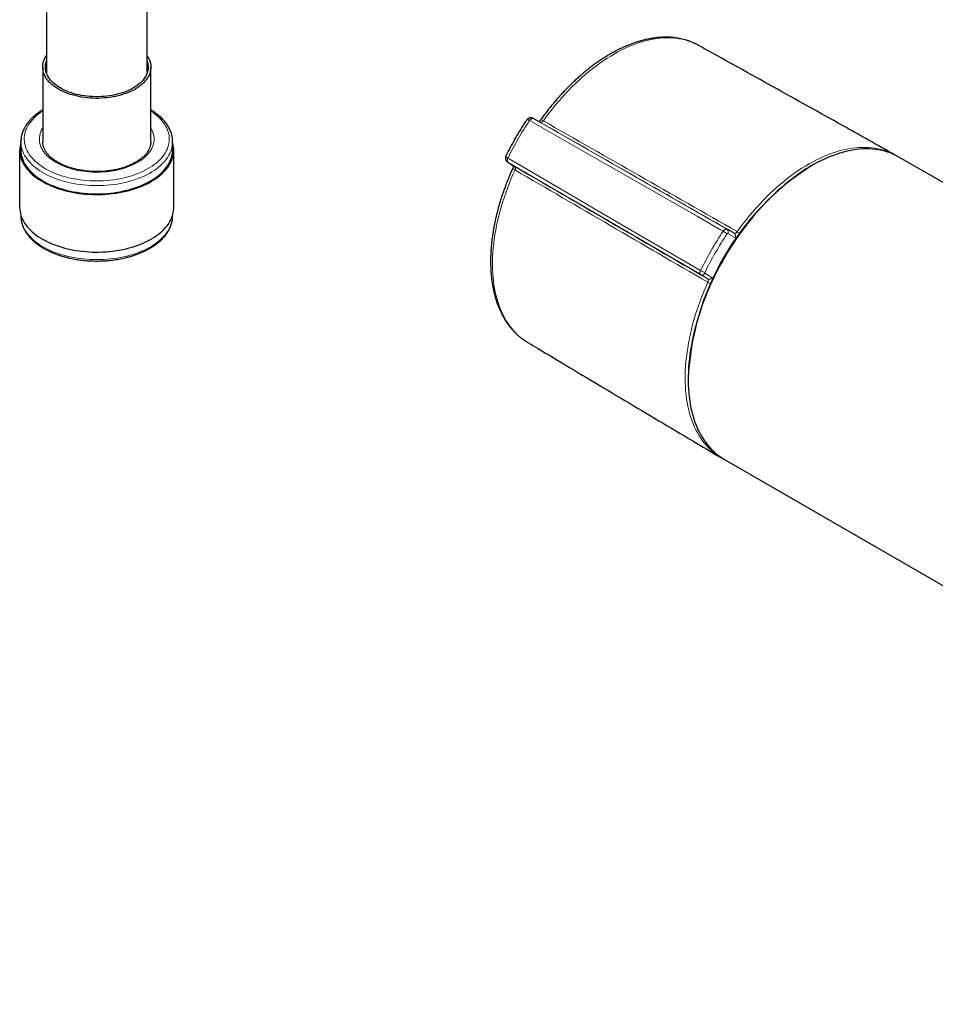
# Model space of a CAD drawing. Header units: millimetres. Extents: x 8 to 2418, y 12 to 2371.
# Tile 18 of 38: x 2093 to 2230, y 83 to 229. Entities that reach past the tile are written whole.
import ezdxf

# ---------------------------------------------------------------- set-up
doc = ezdxf.new("R2010")
doc.units = ezdxf.units.MM

msp = doc.modelspace()

# ---------------------------------------------------------------- linework, layer by layer
at = {"color": 7, "linetype": 'Continuous', "lineweight": 30}
for p, q in [((2097.23, 244.31), (2097.23, 221.51)), ((2112.23, 221.51), (2112.23, 243.76)), ((2194.35, 225.62), (2194.33, 225.62)), ((2096.68, 222.38), (2096.68, 211.25)), ((2112.78, 211.25), (2112.78, 222.38)), ((2169.72, 214.73), (2169.75, 214.71)), ((2093.43, 211.25), (2093.43, 211.29)), ((2093.43, 211.25), (2093.43, 210.03)), ((2112.78, 211.25), (2112.78, 211.26)), ((2116.03, 210.03), (2116.03, 211.25)), ((2116.03, 211.25), (2116.03, 211.23)), ((2093.25, 210.03), (2093.25, 201.46)), ((2116.2, 201.46), (2116.2, 210.03)), ((2223.21, 209.49), (2223.44, 209.37)), ((2269.93, 182.58), (2224.18, 208.99)), ((2165.96, 208.2), (2167, 207.55)), ((2165.98, 208.18), (2165.96, 208.2)), ((2167.01, 207.54), (2167, 207.55)), ((2211.18, 207.7), (2211.11, 207.66)), ((2093.43, 200.3), (2093.43, 200.23)), ((2093.43, 200.23), (2093.43, 200.22)), ((2116.03, 200.23), (2116.03, 200.3)), ((2168.81, 181.44), (2168.82, 181.44)), ((2192.8, 175.94), (2192.8, 175.86)), ((2198.18, 163.96), (2338.75, 82.81))]:
    msp.add_line(p, q, dxfattribs=at)
at = {"color": 252, "linetype": 'Continuous', "lineweight": 0}
for p, q in [((2169.19, 214.42), (2169.18, 214.43)), ((2169.75, 214.71), (2198.57, 198.23)), ((2170.82, 214.14), (2169.75, 214.71)), ((2170.8, 214.15), (2170.82, 214.14)), ((2096.59, 213.18), (2096.68, 213.33)), ((2165.94, 208.82), (2165.95, 208.81)), ((2194.67, 191.47), (2165.98, 208.18)), ((2165.98, 208.18), (2167.01, 207.54)), ((2198.57, 198.23), (2199.64, 197.66)), ((2199.75, 197.02), (2198.68, 197.59)), ((2195.7, 190.83), (2194.67, 191.47)), ((2195.28, 191.69), (2196.31, 191.05))]:
    msp.add_line(p, q, dxfattribs=at)
at = {"color": 252, "linetype": 'Continuous', "lineweight": 0, "flags": 128}
for points in [[(2194.33, 225.62), (2193.99, 225.8), (2193.59, 225.99), (2193.18, 226.15), (2192.76, 226.3), (2192.34, 226.43), (2191.9, 226.53), (2191.45, 226.61), (2190.99, 226.68), (2190.53, 226.72), (2190.06, 226.75), (2189.58, 226.75), (2189.09, 226.73), (2188.6, 226.69), (2188.1, 226.63), (2187.6, 226.55), (2187.09, 226.45), (2186.57, 226.33), (2186.05, 226.19), (2185.53, 226.03), (2185, 225.85), (2184.48, 225.65), (2183.94, 225.43), (2183.41, 225.19), (2182.88, 224.93), (2182.34, 224.65), (2181.8, 224.35), (2181.27, 224.03), (2180.73, 223.7), (2180.19, 223.35), (2179.66, 222.98), (2179.13, 222.59), (2178.6, 222.19), (2178.07, 221.77), (2177.55, 221.33), (2177.03, 220.88), (2176.51, 220.41), (2176, 219.93), (2175.49, 219.43), (2174.99, 218.92), (2174.49, 218.4), (2174.01, 217.86), (2173.52, 217.31), (2173.05, 216.75), (2172.58, 216.17), (2172.12, 215.59), (2171.67, 214.99), (2171.23, 214.38)], [(2094.45, 213.58), (2094.31, 213.3), (2094.19, 213.02), (2094.09, 212.74), (2094.02, 212.46), (2093.97, 212.18), (2093.94, 211.89), (2093.93, 211.6), (2093.95, 211.32), (2093.98, 211.03), (2094.05, 210.75), (2094.13, 210.47), (2094.23, 210.19), (2094.36, 209.91), (2094.51, 209.64), (2094.68, 209.37), (2094.88, 209.11), (2095.09, 208.85), (2095.32, 208.6), (2095.58, 208.35), (2095.85, 208.11), (2096.14, 207.88), (2096.45, 207.66), (2096.78, 207.44), (2097.12, 207.24), (2097.48, 207.04), (2097.85, 206.85), (2098.24, 206.68), (2098.64, 206.51), (2099.06, 206.36), (2099.49, 206.21), (2099.93, 206.08), (2100.37, 205.96), (2100.83, 205.85), (2101.3, 205.75), (2101.77, 205.67), (2102.25, 205.59), (2102.73, 205.53), (2103.22, 205.49), (2103.72, 205.45), (2104.21, 205.43), (2104.7, 205.43), (2105.2, 205.43), (2105.69, 205.45), (2106.19, 205.48), (2106.68, 205.53), (2107.16, 205.59), (2107.64, 205.66), (2108.11, 205.74), (2108.58, 205.84), (2109.04, 205.95), (2109.49, 206.07), (2109.93, 206.2), (2110.36, 206.34), (2110.77, 206.5), (2111.18, 206.66), (2111.57, 206.84), (2111.94, 207.02), (2112.3, 207.22), (2112.65, 207.42), (2112.98, 207.64), (2113.29, 207.86), (2113.58, 208.09), (2113.86, 208.33), (2114.11, 208.57), (2114.35, 208.83), (2114.56, 209.08), (2114.76, 209.35), (2114.93, 209.61), (2115.08, 209.89), (2115.21, 210.16), (2115.32, 210.44), (2115.41, 210.72), (2115.47, 211.01), (2115.51, 211.29), (2115.53, 211.58), (2115.52, 211.86), (2115.5, 212.15), (2115.45, 212.43), (2115.37, 212.72), (2115.28, 213), (2115.16, 213.27), (2115.02, 213.55), (2114.86, 213.82), (2114.68, 214.08), (2114.48, 214.35), (2114.25, 214.6), (2114.01, 214.85), (2113.75, 215.09), (2113.47, 215.33), (2113.17, 215.55), (2112.85, 215.77), (2112.78, 215.82)], [(2169.18, 214.43), (2169.24, 214.51), (2169.31, 214.59), (2169.38, 214.65), (2169.45, 214.7), (2169.53, 214.73), (2169.6, 214.75), (2169.66, 214.75), (2169.72, 214.73)], [(2169.75, 214.71), (2169.69, 214.73), (2169.62, 214.73), (2169.55, 214.72), (2169.48, 214.69), (2169.4, 214.64), (2169.32, 214.58), (2169.25, 214.5), (2169.19, 214.42)], [(2198.01, 197.94), (2197.52, 198.22), (2194.14, 200.16), (2180.61, 207.89), (2169.19, 214.42)], [(2112.78, 213.33), (2112.88, 213.15), (2113, 212.91), (2113.1, 212.66), (2113.18, 212.41), (2113.24, 212.16), (2113.27, 211.9), (2113.28, 211.65), (2113.27, 211.39), (2113.23, 211.14), (2113.17, 210.89), (2113.09, 210.64), (2112.99, 210.39), (2112.87, 210.15), (2112.72, 209.91), (2112.55, 209.67), (2112.37, 209.44), (2112.16, 209.22), (2111.93, 209), (2111.68, 208.79), (2111.42, 208.59), (2111.14, 208.39), (2110.84, 208.21), (2110.52, 208.03), (2110.19, 207.86), (2109.84, 207.71), (2109.48, 207.56), (2109.11, 207.42), (2108.73, 207.3), (2108.33, 207.19), (2107.93, 207.08), (2107.52, 207), (2107.1, 206.92), (2106.67, 206.85), (2106.24, 206.8), (2105.8, 206.77), (2105.36, 206.74), (2104.93, 206.73), (2104.48, 206.73), (2104.05, 206.74), (2103.61, 206.77), (2103.17, 206.81), (2102.74, 206.86), (2102.32, 206.93), (2101.9, 207), (2101.49, 207.1), (2101.08, 207.2), (2100.69, 207.31), (2100.31, 207.44), (2099.94, 207.57), (2099.58, 207.72), (2099.23, 207.88), (2098.9, 208.05), (2098.59, 208.23), (2098.29, 208.41), (2098.01, 208.61), (2097.75, 208.81), (2097.5, 209.02), (2097.28, 209.24), (2097.07, 209.47), (2096.89, 209.7), (2096.72, 209.93), (2096.58, 210.17), (2096.46, 210.42), (2096.36, 210.67), (2096.28, 210.92), (2096.22, 211.17), (2096.19, 211.42), (2096.18, 211.68), (2096.19, 211.93), (2096.23, 212.18), (2096.28, 212.44), (2096.37, 212.69), (2096.47, 212.93), (2096.59, 213.18), (2096.59, 213.18)], [(2116.03, 211.23), (2116.02, 210.98), (2115.99, 210.68), (2115.93, 210.39), (2115.85, 210.1), (2115.75, 209.82), (2115.63, 209.53), (2115.48, 209.25), (2115.32, 208.98), (2115.13, 208.7), (2114.92, 208.44), (2114.69, 208.18), (2114.44, 207.92), (2114.17, 207.67), (2113.89, 207.43), (2113.58, 207.2), (2113.26, 206.97), (2112.91, 206.76), (2112.56, 206.55), (2112.18, 206.35), (2111.8, 206.16), (2111.39, 205.99), (2110.98, 205.82), (2110.55, 205.66), (2110.11, 205.52), (2109.66, 205.38), (2109.19, 205.26), (2108.72, 205.15), (2108.25, 205.05), (2107.76, 204.97), (2107.27, 204.9), (2106.77, 204.84), (2106.27, 204.79), (2105.77, 204.76), (2105.26, 204.74), (2104.76, 204.73), (2104.25, 204.74), (2103.74, 204.76), (2103.24, 204.79), (2102.74, 204.83), (2102.24, 204.89), (2101.75, 204.96), (2101.26, 205.05), (2100.78, 205.14), (2100.31, 205.25), (2099.85, 205.37), (2099.4, 205.5), (2098.96, 205.65), (2098.53, 205.8), (2098.11, 205.97), (2097.7, 206.14), (2097.31, 206.33), (2096.94, 206.53), (2096.58, 206.73), (2096.24, 206.95), (2095.91, 207.17), (2095.6, 207.41), (2095.31, 207.65), (2095.04, 207.9), (2094.79, 208.15), (2094.56, 208.41), (2094.35, 208.68), (2094.16, 208.95), (2093.99, 209.22), (2093.84, 209.5), (2093.72, 209.79), (2093.62, 210.07), (2093.54, 210.36), (2093.48, 210.65), (2093.44, 210.95), (2093.43, 211.24), (2093.43, 211.25)], [(2200.09, 197.88), (2200.54, 198.49), (2200.99, 199.1), (2201.46, 199.69), (2201.93, 200.27), (2202.41, 200.84), (2202.9, 201.4), (2203.4, 201.94), (2203.9, 202.47), (2204.41, 202.99), (2204.92, 203.5), (2205.44, 203.98), (2205.96, 204.46), (2206.49, 204.92), (2207.02, 205.36), (2207.56, 205.78), (2208.09, 206.19), (2208.63, 206.58), (2209.17, 206.96), (2209.72, 207.32), (2210.26, 207.65), (2210.8, 207.97), (2211.35, 208.28), (2211.89, 208.56), (2212.43, 208.82), (2212.97, 209.07), (2213.51, 209.29), (2214.05, 209.5), (2214.58, 209.68), (2215.11, 209.85), (2215.64, 209.99), (2216.16, 210.12), (2216.67, 210.22), (2217.19, 210.31), (2217.69, 210.37), (2218.19, 210.41), (2218.69, 210.43), (2219.17, 210.43), (2219.65, 210.41), (2220.12, 210.37), (2220.59, 210.31), (2221.04, 210.23), (2221.49, 210.12), (2221.92, 210), (2222.35, 209.86), (2222.76, 209.69), (2223.17, 209.51), (2223.21, 209.49)], [(2165.94, 208.82), (2165.9, 208.72), (2165.87, 208.63), (2165.85, 208.53), (2165.84, 208.45), (2165.85, 208.37), (2165.87, 208.3), (2165.91, 208.24), (2165.96, 208.2)], [(2165.95, 208.81), (2165.91, 208.72), (2165.88, 208.62), (2165.87, 208.52), (2165.86, 208.43), (2165.87, 208.35), (2165.9, 208.28), (2165.93, 208.22), (2165.98, 208.18)], [(2165.95, 208.81), (2166.12, 208.72), (2169.48, 206.76), (2182.94, 198.91), (2194.64, 192.1)], [(2167.01, 207.07), (2166.7, 206.38), (2166.41, 205.69), (2166.13, 205), (2165.87, 204.31), (2165.62, 203.62), (2165.38, 202.92), (2165.16, 202.23), (2164.95, 201.54), (2164.76, 200.85), (2164.58, 200.16), (2164.42, 199.48), (2164.27, 198.8), (2164.14, 198.12), (2164.03, 197.45), (2163.93, 196.78), (2163.84, 196.12), (2163.77, 195.47), (2163.72, 194.82), (2163.68, 194.18), (2163.66, 193.55), (2163.66, 192.92), (2163.67, 192.31), (2163.7, 191.71), (2163.74, 191.12), (2163.8, 190.53), (2163.87, 189.96), (2163.96, 189.4), (2164.07, 188.86), (2164.19, 188.32), (2164.33, 187.8), (2164.48, 187.3), (2164.65, 186.81), (2164.83, 186.33), (2165.03, 185.87), (2165.24, 185.42), (2165.47, 184.99), (2165.71, 184.58), (2165.97, 184.18), (2166.24, 183.8), (2166.52, 183.44), (2166.82, 183.09), (2167.13, 182.76), (2167.45, 182.46), (2167.79, 182.17), (2168.13, 181.89), (2168.49, 181.64), (2168.81, 181.44)], [(2093.43, 200.22), (2093.43, 200.22), (2093.44, 199.92), (2093.48, 199.63), (2093.54, 199.34), (2093.62, 199.05), (2093.72, 198.76), (2093.84, 198.48), (2093.99, 198.2), (2094.16, 197.92), (2094.35, 197.65), (2094.56, 197.39), (2094.79, 197.13), (2095.04, 196.87), (2095.31, 196.62), (2095.6, 196.38), (2095.91, 196.15), (2096.24, 195.93), (2096.58, 195.71), (2096.94, 195.51), (2097.31, 195.31), (2097.7, 195.12), (2098.11, 194.94), (2098.53, 194.78), (2098.96, 194.62), (2099.4, 194.48), (2099.85, 194.35), (2100.31, 194.23), (2100.78, 194.12), (2101.26, 194.02), (2101.75, 193.94), (2102.24, 193.87), (2102.74, 193.81), (2103.24, 193.76), (2103.74, 193.73), (2104.25, 193.71), (2104.76, 193.71), (2105.26, 193.71), (2105.77, 193.73), (2106.27, 193.77), (2106.77, 193.81), (2107.27, 193.87), (2107.76, 193.95), (2108.25, 194.03), (2108.72, 194.13), (2109.19, 194.24), (2109.66, 194.36), (2110.11, 194.49), (2110.55, 194.64), (2110.98, 194.79), (2111.39, 194.96), (2111.8, 195.14), (2112.18, 195.33), (2112.56, 195.53), (2112.91, 195.73), (2113.26, 195.95), (2113.58, 196.18), (2113.89, 196.41), (2114.17, 196.65), (2114.44, 196.9), (2114.69, 197.15), (2114.92, 197.41), (2115.13, 197.68), (2115.32, 197.95), (2115.48, 198.23)], [(2197.25, 164.49), (2197.2, 164.52), (2196.84, 164.78), (2196.48, 165.06), (2196.15, 165.36), (2195.82, 165.67), (2195.51, 166.01), (2195.21, 166.36), (2194.93, 166.73), (2194.66, 167.12), (2194.4, 167.52), (2194.16, 167.94), (2193.93, 168.38), (2193.71, 168.84), (2193.52, 169.31), (2193.33, 169.79), (2193.16, 170.29), (2193.01, 170.81), (2192.87, 171.33), (2192.75, 171.87), (2192.64, 172.43), (2192.55, 173), (2192.48, 173.58), (2192.42, 174.17), (2192.38, 174.77), (2192.35, 175.38), (2192.34, 176), (2192.35, 176.63), (2192.37, 177.27), (2192.41, 177.92), (2192.46, 178.58), (2192.53, 179.24), (2192.62, 179.91), (2192.72, 180.58), (2192.84, 181.27), (2192.97, 181.95), (2193.12, 182.64), (2193.28, 183.33), (2193.46, 184.03), (2193.65, 184.73), (2193.86, 185.43), (2194.09, 186.13), (2194.33, 186.83), (2194.58, 187.53), (2194.85, 188.24), (2195.13, 188.94), (2195.42, 189.63), (2195.73, 190.33)]]:
    msp.add_lwpolyline(points, dxfattribs=at)
at = {"color": 7, "linetype": 'Continuous', "lineweight": 30, "flags": 128}
for points in [[(2112.23, 224.07), (2112.35, 223.87), (2112.48, 223.63), (2112.58, 223.39), (2112.67, 223.15), (2112.73, 222.91), (2112.76, 222.66), (2112.78, 222.41), (2112.77, 222.17), (2112.74, 221.92), (2112.69, 221.67), (2112.61, 221.43), (2112.51, 221.19), (2112.39, 220.95), (2112.25, 220.72), (2112.09, 220.49), (2111.9, 220.27), (2111.7, 220.05), (2111.47, 219.84), (2111.23, 219.63), (2110.97, 219.44), (2110.69, 219.25), (2110.39, 219.07), (2110.08, 218.9), (2109.75, 218.74), (2109.41, 218.6), (2109.05, 218.46), (2108.68, 218.33), (2108.3, 218.21), (2107.92, 218.11), (2107.52, 218.02), (2107.11, 217.94), (2106.7, 217.87), (2106.28, 217.82), (2105.86, 217.78), (2105.43, 217.75), (2105, 217.73), (2104.58, 217.73), (2104.15, 217.74), (2103.72, 217.77), (2103.3, 217.8), (2102.88, 217.85), (2102.46, 217.92), (2102.06, 217.99), (2101.66, 218.08), (2101.26, 218.18), (2100.88, 218.3), (2100.51, 218.42), (2100.15, 218.55), (2099.81, 218.7), (2099.47, 218.86), (2099.16, 219.02), (2098.86, 219.2), (2098.57, 219.38), (2098.3, 219.58), (2098.06, 219.78), (2097.83, 219.99), (2097.61, 220.2), (2097.42, 220.43), (2097.25, 220.65), (2097.11, 220.88), (2096.98, 221.12), (2096.87, 221.36), (2096.79, 221.6), (2096.73, 221.85), (2096.69, 222.09), (2096.68, 222.34), (2096.69, 222.59), (2096.72, 222.84), (2096.77, 223.08), (2096.85, 223.33), (2096.95, 223.57), (2097.07, 223.8), (2097.07, 223.8)], [(2097.07, 223.8), (2097.21, 224.04), (2097.23, 224.07)], [(2112.23, 223.25), (2112.29, 223.05), (2112.34, 222.81), (2112.37, 222.57), (2112.38, 222.33), (2112.36, 222.09), (2112.32, 221.85), (2112.26, 221.61), (2112.18, 221.37), (2112.07, 221.14), (2111.94, 220.91), (2111.79, 220.68), (2111.62, 220.46), (2111.43, 220.25), (2111.22, 220.04), (2110.99, 219.84), (2110.74, 219.65), (2110.47, 219.46), (2110.19, 219.28), (2109.89, 219.12), (2109.57, 218.96), (2109.24, 218.81), (2108.9, 218.67), (2108.54, 218.55), (2108.17, 218.43), (2107.79, 218.33), (2107.41, 218.24), (2107.01, 218.16), (2106.61, 218.1), (2106.2, 218.04), (2105.79, 218), (2105.37, 217.98), (2104.96, 217.96), (2104.54, 217.96), (2104.12, 217.98), (2103.71, 218), (2103.29, 218.04), (2102.88, 218.09), (2102.48, 218.16), (2102.09, 218.23), (2101.7, 218.32), (2101.32, 218.42), (2100.95, 218.54), (2100.59, 218.66), (2100.25, 218.8), (2099.92, 218.95), (2099.6, 219.1), (2099.3, 219.27), (2099.01, 219.44), (2098.74, 219.63), (2098.49, 219.82), (2098.26, 220.02), (2098.04, 220.23), (2097.85, 220.44), (2097.68, 220.66), (2097.53, 220.89), (2097.4, 221.12), (2097.29, 221.35), (2097.2, 221.59), (2097.14, 221.83), (2097.1, 222.07), (2097.08, 222.31), (2097.08, 222.55), (2097.11, 222.79), (2097.16, 223.03), (2097.23, 223.25)], [(2093.43, 211.18), (2093.36, 210.91), (2093.3, 210.62), (2093.27, 210.32), (2093.25, 210.03), (2093.27, 209.73), (2093.3, 209.44), (2093.36, 209.15), (2093.44, 208.85), (2093.54, 208.56), (2093.66, 208.28), (2093.81, 208), (2093.98, 207.72), (2094.17, 207.44), (2094.38, 207.17), (2094.61, 206.91), (2094.86, 206.65), (2095.13, 206.4), (2095.42, 206.16), (2095.72, 205.92), (2096.05, 205.7), (2096.39, 205.48), (2096.75, 205.27), (2097.13, 205.07), (2097.52, 204.88), (2097.92, 204.7), (2098.34, 204.53), (2098.77, 204.37), (2099.22, 204.22), (2099.67, 204.08), (2100.13, 203.96), (2100.61, 203.85), (2101.09, 203.75), (2101.58, 203.66), (2102.07, 203.58), (2102.57, 203.52), (2103.07, 203.47), (2103.58, 203.44), (2104.09, 203.41), (2104.6, 203.41), (2105.11, 203.41), (2105.62, 203.42), (2106.13, 203.45), (2106.64, 203.5), (2107.14, 203.55), (2107.64, 203.62), (2108.13, 203.7), (2108.61, 203.8), (2109.09, 203.9), (2109.56, 204.02), (2110.02, 204.15), (2110.47, 204.29), (2110.9, 204.45), (2111.33, 204.61), (2111.74, 204.79), (2112.14, 204.97), (2112.52, 205.17), (2112.89, 205.37), (2113.24, 205.59), (2113.57, 205.81), (2113.89, 206.04), (2114.19, 206.28), (2114.47, 206.53), (2114.73, 206.78), (2114.97, 207.04), (2115.19, 207.31), (2115.39, 207.58), (2115.57, 207.86), (2115.73, 208.14), (2115.86, 208.42), (2115.97, 208.71), (2116.07, 209), (2116.13, 209.29), (2116.18, 209.59), (2116.2, 209.88), (2116.2, 210.18), (2116.18, 210.47), (2116.13, 210.77), (2116.06, 211.06), (2116.03, 211.18)], [(2093.43, 210.03), (2093.43, 210.01), (2093.44, 209.72), (2093.48, 209.43), (2093.54, 209.14), (2093.62, 208.85), (2093.72, 208.56), (2093.84, 208.28), (2093.99, 208), (2094.16, 207.72), (2094.35, 207.45), (2094.56, 207.19), (2094.79, 206.92), (2095.04, 206.67), (2095.31, 206.42), (2095.6, 206.18), (2095.91, 205.95), (2096.24, 205.73), (2096.58, 205.51), (2096.94, 205.3), (2097.31, 205.11), (2097.7, 204.92), (2098.11, 204.74), (2098.53, 204.58), (2098.96, 204.42), (2099.4, 204.28), (2099.85, 204.15), (2100.31, 204.02), (2100.78, 203.92), (2101.26, 203.82), (2101.75, 203.74), (2102.24, 203.67), (2102.74, 203.61), (2103.24, 203.56), (2103.74, 203.53), (2104.25, 203.51), (2104.76, 203.51), (2105.26, 203.51), (2105.77, 203.53), (2106.27, 203.57), (2106.77, 203.61), (2107.27, 203.67), (2107.76, 203.74), (2108.25, 203.83), (2108.72, 203.93), (2109.19, 204.04), (2109.66, 204.16), (2110.11, 204.29), (2110.55, 204.44), (2110.98, 204.59), (2111.39, 204.76), (2111.8, 204.94), (2112.18, 205.13), (2112.56, 205.32), (2112.91, 205.53), (2113.26, 205.75), (2113.58, 205.97), (2113.89, 206.21), (2114.17, 206.45), (2114.44, 206.7), (2114.69, 206.95), (2114.92, 207.21), (2115.13, 207.48), (2115.32, 207.75), (2115.48, 208.03), (2115.63, 208.31), (2115.75, 208.59), (2115.85, 208.88), (2115.93, 209.17), (2115.99, 209.46), (2116.02, 209.75), (2116.03, 210.03)], [(2224.18, 208.99), (2224.13, 209.02), (2223.74, 209.23), (2223.34, 209.42), (2222.93, 209.59), (2222.51, 209.73), (2222.07, 209.86), (2221.63, 209.97), (2221.18, 210.06), (2220.72, 210.13), (2220.25, 210.18), (2219.78, 210.2), (2219.3, 210.21), (2218.81, 210.19), (2218.31, 210.16), (2217.81, 210.1), (2217.3, 210.03), (2216.78, 209.93), (2216.26, 209.81), (2215.74, 209.67), (2215.21, 209.51), (2214.68, 209.34), (2214.15, 209.14), (2213.61, 208.92), (2213.07, 208.68), (2212.53, 208.43), (2211.99, 208.15), (2211.45, 207.86), (2210.91, 207.54), (2210.37, 207.21), (2209.83, 206.86), (2209.29, 206.5), (2208.75, 206.11), (2208.21, 205.71), (2207.68, 205.29), (2207.15, 204.86), (2206.62, 204.41), (2206.09, 203.94), (2205.58, 203.46), (2205.06, 202.96), (2204.55, 202.45), (2204.05, 201.93), (2203.55, 201.39), (2203.06, 200.84), (2202.58, 200.27), (2202.11, 199.7), (2201.64, 199.11), (2201.18, 198.51), (2200.73, 197.9), (2200.29, 197.29), (2199.85, 196.66), (2199.43, 196.02), (2199.02, 195.38), (2198.62, 194.72), (2198.23, 194.06), (2197.85, 193.4), (2197.48, 192.72), (2197.13, 192.05), (2196.78, 191.36), (2196.45, 190.68), (2196.13, 189.99), (2195.83, 189.29), (2195.54, 188.6), (2195.26, 187.9), (2194.99, 187.2), (2194.74, 186.5), (2194.51, 185.8), (2194.29, 185.1), (2194.08, 184.4), (2193.89, 183.7), (2193.71, 183.01), (2193.55, 182.32), (2193.4, 181.63), (2193.27, 180.95), (2193.16, 180.27), (2193.06, 179.6), (2192.98, 178.93), (2192.91, 178.27), (2192.86, 177.62), (2192.82, 176.97), (2192.8, 176.33), (2192.8, 175.7), (2192.81, 175.08), (2192.84, 174.48), (2192.88, 173.88), (2192.94, 173.29), (2193.02, 172.71), (2193.11, 172.15), (2193.21, 171.6), (2193.34, 171.06), (2193.48, 170.53), (2193.63, 170.02), (2193.8, 169.52), (2193.98, 169.04), (2194.18, 168.57), (2194.4, 168.12), (2194.62, 167.68), (2194.87, 167.26), (2195.12, 166.86), (2195.4, 166.48), (2195.68, 166.11), (2195.98, 165.76), (2196.29, 165.42), (2196.61, 165.11), (2196.95, 164.81), (2197.3, 164.54), (2197.66, 164.28), (2198.04, 164.04), (2198.18, 163.96)], [(2093.25, 201.46), (2093.25, 201.45), (2093.27, 201.16), (2093.3, 200.87), (2093.36, 200.57), (2093.44, 200.28), (2093.54, 199.99), (2093.66, 199.7), (2093.81, 199.42), (2093.98, 199.14), (2094.17, 198.87), (2094.38, 198.6), (2094.61, 198.34), (2094.86, 198.08), (2095.13, 197.83), (2095.42, 197.59), (2095.72, 197.35), (2096.05, 197.12), (2096.39, 196.9), (2096.75, 196.69), (2097.13, 196.49), (2097.52, 196.3), (2097.92, 196.12), (2098.34, 195.95), (2098.77, 195.79), (2099.22, 195.65), (2099.67, 195.51), (2100.13, 195.39), (2100.61, 195.27), (2101.09, 195.17), (2101.58, 195.09), (2102.07, 195.01), (2102.57, 194.95), (2103.07, 194.9), (2103.58, 194.86), (2104.09, 194.84), (2104.6, 194.83), (2105.11, 194.83), (2105.62, 194.85), (2106.13, 194.88), (2106.64, 194.92), (2107.14, 194.98), (2107.64, 195.05), (2108.13, 195.13), (2108.61, 195.22), (2109.09, 195.33), (2109.56, 195.45), (2110.02, 195.58), (2110.47, 195.72), (2110.9, 195.87), (2111.33, 196.04), (2111.74, 196.21), (2112.14, 196.4), (2112.52, 196.59), (2112.89, 196.8), (2113.24, 197.01), (2113.57, 197.24), (2113.89, 197.47), (2114.19, 197.71), (2114.47, 197.95), (2114.73, 198.21), (2114.97, 198.47), (2115.19, 198.73), (2115.39, 199.01), (2115.57, 199.28), (2115.73, 199.56), (2115.86, 199.85), (2115.97, 200.14), (2116.07, 200.43), (2116.13, 200.72), (2116.18, 201.01), (2116.2, 201.31), (2116.2, 201.46)]]:
    msp.add_lwpolyline(points, dxfattribs=at)
at = {"color": 252, "linetype": 'Continuous', "lineweight": 0}
for centre, radius, start, end in [((2100.16, 210.13), 6.67, 121.4723, 148.895), ((2210.32, 186.94), 49.48, 146.2499, 153.7501), ((2170.82, 213.88), 0.645, 50.4334, 88.4555), ((2167.23, 207.67), 0.648, 211.6558, 249.5277), ((2111.96, 200.26), 4.07, 329.9866, 359.5473), ((2198.3, 197.85), 0.466, 325.513, 53.8427), ((2239.6, 170.03), 50.09, 146.136, 153.864), ((2239.46, 170.11), 49.22, 146.136, 153.864), ((2195.93, 194.33), 4.17, 50.4146, 60.0583), ((2199.37, 197.28), 0.466, 325.513, 53.8427), ((2198.42, 195.04), 3.29, 51.2118, 59.582), ((2196.73, 195.71), 4.18, 239.9471, 249.5775), ((2194.85, 191.89), 0.466, 246.163, 334.4856), ((2195.89, 191.25), 0.466, 246.163, 334.4856), ((2197.35, 193.19), 3.29, 240.4207, 248.8845)]:
    msp.add_arc(centre, radius, start, end, dxfattribs=at)
at = {"color": 7, "linetype": 'Continuous', "lineweight": 30}
for centre, radius, start, end in [((2232.53, 174.15), 39.78, 122.5919, 177.4134), ((2202.06, 171.7), 8.67, 236.3093, 242.3351)]:
    msp.add_arc(centre, radius, start, end, dxfattribs=at)
for points, knots in [([(2194.34, 225.62), (2194.34, 225.62), (2194.21, 225.69), (2193.95, 225.83), (2193.56, 226.01), (2193.16, 226.18), (2192.75, 226.32), (2192.33, 226.45), (2191.9, 226.56), (2191.46, 226.65), (2191.02, 226.73), (2190.57, 226.78), (2190.11, 226.82), (2189.64, 226.83), (2189.17, 226.83), (2188.69, 226.81), (2188.2, 226.77), (2187.71, 226.71), (2187.22, 226.63), (2186.72, 226.53), (2186.21, 226.42), (2185.71, 226.28), (2185.19, 226.13), (2184.68, 225.96), (2184.17, 225.77), (2183.65, 225.56), (2183.13, 225.33), (2182.61, 225.08), (2182.09, 224.82), (2181.57, 224.54), (2181.05, 224.25), (2180.53, 223.93), (2180.02, 223.61), (2179.5, 223.26), (2178.99, 222.9), (2178.48, 222.52), (2177.97, 222.13), (2177.47, 221.72), (2176.96, 221.3), (2176.47, 220.87), (2175.97, 220.42), (2175.49, 219.95), (2175, 219.48), (2174.52, 218.99), (2174.05, 218.49), (2173.59, 217.98), (2173.13, 217.45), (2172.67, 216.92), (2172.23, 216.37), (2171.79, 215.82), (2171.36, 215.25), (2171.05, 214.82), (2170.87, 214.58), (2170.84, 214.53)], [0, 0, 0, 0, 0.000333, 0.020035, 0.039739, 0.059453, 0.079186, 0.098948, 0.118745, 0.138585, 0.158473, 0.178413, 0.198407, 0.218456, 0.238561, 0.25872, 0.27893, 0.299189, 0.319492, 0.339835, 0.360213, 0.380622, 0.401057, 0.421515, 0.441989, 0.462478, 0.482978, 0.503485, 0.523998, 0.544513, 0.565028, 0.585543, 0.606055, 0.626563, 0.647068, 0.667567, 0.688062, 0.708551, 0.729034, 0.749512, 0.769983, 0.79045, 0.810911, 0.831366, 0.851817, 0.872263, 0.892705, 0.913142, 0.933576, 0.954006, 0.974433, 0.994857, 1, 1, 1, 1]), ([(2223.52, 209.33), (2220.94, 210.78), (2214.92, 214.16), (2205.45, 219.44), (2198.31, 223.42), (2194.6, 225.47), (2194.33, 225.62)], [0, 0, 0, 0, 0.266283, 0.619302, 0.972315, 1, 1, 1, 1]), ([(2096.68, 216), (2096.58, 215.94), (2096.37, 215.81), (2096.07, 215.6), (2095.77, 215.38), (2095.48, 215.15), (2095.21, 214.91), (2094.95, 214.66), (2094.72, 214.4), (2094.5, 214.14), (2094.3, 213.88), (2094.14, 213.63), (2094.05, 213.48), (2094.01, 213.41)], [0, 0, 0, 0, 0.081622, 0.176679, 0.271731, 0.366752, 0.461708, 0.55656, 0.651262, 0.745761, 0.840001, 0.933928, 1, 1, 1, 1]), ([(2116.03, 211.23), (2116.03, 211.27), (2116.03, 211.41), (2116.01, 211.65), (2115.98, 211.94), (2115.92, 212.22), (2115.84, 212.51), (2115.74, 212.79), (2115.62, 213.07), (2115.48, 213.35), (2115.33, 213.62), (2115.15, 213.89), (2114.95, 214.15), (2114.74, 214.41), (2114.5, 214.66), (2114.25, 214.91), (2113.98, 215.15), (2113.69, 215.38), (2113.39, 215.6), (2113.09, 215.81), (2112.88, 215.94), (2112.78, 216)], [0, 0, 0, 0, 0.023801, 0.077133, 0.130472, 0.183878, 0.237411, 0.29112, 0.345044, 0.399206, 0.453617, 0.508274, 0.563165, 0.618265, 0.673547, 0.728981, 0.784535, 0.840181, 0.895892, 0.951646, 1, 1, 1, 1]), ([(2168.71, 214.46), (2168.67, 214.4), (2168.49, 214.14), (2168.18, 213.65), (2167.77, 213), (2167.38, 212.35), (2167, 211.69), (2166.62, 211.03), (2166.26, 210.35), (2165.95, 209.75), (2165.76, 209.37), (2165.68, 209.21)], [0, 0, 0, 0, 0.033626, 0.159419, 0.285209, 0.410996, 0.536782, 0.662567, 0.788355, 0.914145, 1, 1, 1, 1]), ([(2169.72, 214.73), (2169.72, 214.73), (2169.68, 214.75), (2169.61, 214.78), (2169.49, 214.81), (2169.36, 214.82), (2169.23, 214.81), (2169.11, 214.78), (2169, 214.73), (2168.9, 214.67), (2168.81, 214.59), (2168.75, 214.52), (2168.72, 214.47), (2168.71, 214.46)], [0, 0, 0, 0, 0.001512, 0.106953, 0.210304, 0.322616, 0.432914, 0.540592, 0.643234, 0.745381, 0.847612, 0.949259, 1, 1, 1, 1]), ([(2170.8, 214.15), (2170.68, 214.21), (2170.32, 214.41), (2169.96, 214.6), (2169.73, 214.72)], [0, 0, 0, 0, 0.347946, 1, 1, 1, 1]), ([(2170.84, 214.53), (2170.83, 214.53), (2170.81, 214.49), (2170.76, 214.43), (2170.7, 214.36), (2170.64, 214.3), (2170.6, 214.27), (2170.59, 214.26)], [0, 0, 0, 0, 0.023846, 0.284318, 0.552057, 0.80242, 1, 1, 1, 1]), ([(2094.01, 213.41), (2093.99, 213.36), (2093.91, 213.22), (2093.8, 212.98), (2093.68, 212.7), (2093.59, 212.41), (2093.52, 212.12), (2093.47, 211.84), (2093.44, 211.56), (2093.43, 211.37), (2093.43, 211.29)], [0, 0, 0, 0, 0.074294, 0.210387, 0.34597, 0.480905, 0.615226, 0.749002, 0.882335, 1, 1, 1, 1]), ([(2112.78, 211.26), (2112.78, 211.23), (2112.78, 211.13), (2112.76, 210.96), (2112.73, 210.74), (2112.67, 210.52), (2112.59, 210.31), (2112.49, 210.09), (2112.38, 209.89), (2112.24, 209.68), (2112.09, 209.48), (2111.92, 209.28), (2111.73, 209.09), (2111.53, 208.9), (2111.3, 208.72), (2111.07, 208.54), (2110.81, 208.37), (2110.54, 208.2), (2110.26, 208.05), (2109.96, 207.9), (2109.64, 207.75), (2109.32, 207.62), (2108.98, 207.5), (2108.63, 207.38), (2108.28, 207.28), (2107.91, 207.18), (2107.53, 207.1), (2107.15, 207.03), (2106.76, 206.96), (2106.37, 206.91), (2105.97, 206.87), (2105.56, 206.84), (2105.16, 206.82), (2104.75, 206.82), (2104.35, 206.82), (2103.94, 206.84), (2103.54, 206.87), (2103.14, 206.9), (2102.75, 206.96), (2102.36, 207.02), (2101.97, 207.09), (2101.6, 207.17), (2101.23, 207.27), (2100.87, 207.37), (2100.52, 207.48), (2100.18, 207.61), (2099.85, 207.74), (2099.54, 207.88), (2099.24, 208.03), (2098.95, 208.18), (2098.68, 208.35), (2098.42, 208.52), (2098.18, 208.69), (2097.96, 208.87), (2097.75, 209.06), (2097.57, 209.25), (2097.39, 209.45), (2097.24, 209.65), (2097.11, 209.85), (2096.99, 210.05), (2096.89, 210.26), (2096.81, 210.47), (2096.75, 210.68), (2096.7, 210.89), (2096.68, 211.08), (2096.68, 211.21), (2096.68, 211.25)], [0, 0, 0, 0, 0.006823, 0.023698, 0.040537, 0.057257, 0.073812, 0.090183, 0.106379, 0.122421, 0.138336, 0.154153, 0.169897, 0.18559, 0.201249, 0.216888, 0.232518, 0.248145, 0.263775, 0.279411, 0.295056, 0.310713, 0.326381, 0.342062, 0.357755, 0.373459, 0.389174, 0.404899, 0.420632, 0.436373, 0.452119, 0.467871, 0.483625, 0.499382, 0.51514, 0.530897, 0.546652, 0.562403, 0.578149, 0.593888, 0.60962, 0.625343, 0.641056, 0.656757, 0.672446, 0.688121, 0.703783, 0.71943, 0.735063, 0.750683, 0.766291, 0.78189, 0.797484, 0.813079, 0.82868, 0.844299, 0.859948, 0.875645, 0.891411, 0.90727, 0.92325, 0.939379, 0.955681, 0.972166, 0.988827, 1, 1, 1, 1]), ([(2165.68, 209.21), (2165.67, 209.19), (2165.64, 209.13), (2165.61, 209.02), (2165.59, 208.91), (2165.59, 208.79), (2165.61, 208.67), (2165.65, 208.55), (2165.71, 208.44), (2165.78, 208.34), (2165.86, 208.26), (2165.93, 208.22), (2165.95, 208.2)], [0, 0, 0, 0, 0.074273, 0.179155, 0.282905, 0.3854, 0.487043, 0.598707, 0.704855, 0.811196, 0.91609, 1, 1, 1, 1]), ([(2166.68, 207.33), (2166.63, 207.22), (2166.48, 206.89), (2166.24, 206.34), (2165.97, 205.68), (2165.71, 205.02), (2165.47, 204.36), (2165.23, 203.71), (2165.01, 203.05), (2164.8, 202.39), (2164.61, 201.73), (2164.43, 201.07), (2164.26, 200.41), (2164.11, 199.76), (2163.97, 199.11), (2163.85, 198.46), (2163.74, 197.82), (2163.64, 197.18), (2163.56, 196.54), (2163.49, 195.91), (2163.44, 195.29), (2163.4, 194.67), (2163.38, 194.06), (2163.37, 193.46), (2163.38, 192.86), (2163.4, 192.28), (2163.44, 191.7), (2163.49, 191.13), (2163.56, 190.57), (2163.64, 190.01), (2163.74, 189.48), (2163.85, 188.95), (2163.98, 188.43), (2164.12, 187.92), (2164.27, 187.43), (2164.44, 186.95), (2164.63, 186.48), (2164.83, 186.03), (2165.04, 185.59), (2165.27, 185.17), (2165.51, 184.76), (2165.76, 184.37), (2166.03, 183.99), (2166.31, 183.63), (2166.6, 183.29), (2166.9, 182.96), (2167.22, 182.65), (2167.55, 182.35), (2167.88, 182.07), (2168.23, 181.82), (2168.54, 181.6), (2168.74, 181.49), (2168.81, 181.44)], [0, 0, 0, 0, 0.010799, 0.031243, 0.051689, 0.072139, 0.092591, 0.113048, 0.133508, 0.153973, 0.174443, 0.194918, 0.215398, 0.235885, 0.256377, 0.276875, 0.297379, 0.31789, 0.338407, 0.358931, 0.379461, 0.399996, 0.420537, 0.441083, 0.461633, 0.482186, 0.502741, 0.523295, 0.543846, 0.564392, 0.584931, 0.605459, 0.625972, 0.646467, 0.666939, 0.687383, 0.707796, 0.728172, 0.748505, 0.768793, 0.789031, 0.809215, 0.829343, 0.849414, 0.869428, 0.889386, 0.909292, 0.929149, 0.948963, 0.968741, 0.988492, 1, 1, 1, 1]), ([(2166.79, 207.68), (2166.79, 207.67), (2166.79, 207.65), (2166.77, 207.58), (2166.75, 207.5), (2166.72, 207.41), (2166.69, 207.36), (2166.68, 207.33)], [0, 0, 0, 0, 0.085952, 0.328444, 0.570254, 0.818903, 1, 1, 1, 1]), ([(2093.43, 200.22), (2093.43, 200.19), (2093.43, 200.06), (2093.45, 199.84), (2093.48, 199.55), (2093.54, 199.26), (2093.62, 198.98), (2093.72, 198.69), (2093.84, 198.41), (2093.97, 198.14), (2094.13, 197.87), (2094.31, 197.6), (2094.51, 197.33), (2094.72, 197.07), (2094.96, 196.82), (2095.21, 196.58), (2095.48, 196.34), (2095.77, 196.1), (2096.07, 195.88), (2096.39, 195.66), (2096.72, 195.46), (2097.07, 195.26), (2097.43, 195.07), (2097.81, 194.89), (2098.19, 194.72), (2098.59, 194.56), (2099, 194.41), (2099.42, 194.27), (2099.85, 194.15), (2100.29, 194.03), (2100.74, 193.92), (2101.19, 193.83), (2101.65, 193.75), (2102.11, 193.67), (2102.58, 193.61), (2103.05, 193.57), (2103.53, 193.53), (2104.01, 193.51), (2104.49, 193.5), (2104.97, 193.5), (2105.45, 193.51), (2105.92, 193.53), (2106.4, 193.57), (2106.87, 193.61), (2107.34, 193.67), (2107.81, 193.74), (2108.27, 193.83), (2108.72, 193.92), (2109.16, 194.03), (2109.6, 194.14), (2110.03, 194.27), (2110.45, 194.41), (2110.86, 194.56), (2111.26, 194.72), (2111.65, 194.89), (2112.02, 195.07), (2112.39, 195.26), (2112.73, 195.46), (2113.07, 195.66), (2113.39, 195.88), (2113.69, 196.1), (2113.98, 196.34), (2114.25, 196.58), (2114.5, 196.83), (2114.74, 197.08), (2114.96, 197.34), (2115.16, 197.61), (2115.32, 197.85), (2115.41, 198.01), (2115.44, 198.07)], [0, 0, 0, 0, 0.004978, 0.019567, 0.034158, 0.048767, 0.063411, 0.078103, 0.092854, 0.10767, 0.122554, 0.137506, 0.152521, 0.167594, 0.182716, 0.19788, 0.213077, 0.228299, 0.243539, 0.258791, 0.274049, 0.289309, 0.304568, 0.319823, 0.335072, 0.350316, 0.365553, 0.380783, 0.396006, 0.411223, 0.426433, 0.441637, 0.456836, 0.47203, 0.487221, 0.502408, 0.517592, 0.532775, 0.547956, 0.563137, 0.578318, 0.5935, 0.608683, 0.623868, 0.639057, 0.654249, 0.669445, 0.684647, 0.699855, 0.715068, 0.730289, 0.745518, 0.760754, 0.775999, 0.791252, 0.806513, 0.821781, 0.837057, 0.852338, 0.867621, 0.882904, 0.898182, 0.91345, 0.928701, 0.943928, 0.959122, 0.974274, 0.989376, 1, 1, 1, 1]), ([(2115.44, 198.07), (2115.47, 198.12), (2115.55, 198.27), (2115.66, 198.5), (2115.78, 198.79), (2115.87, 199.07), (2115.94, 199.36), (2115.99, 199.65), (2116.02, 199.94), (2116.03, 200.14), (2116.03, 200.25), (2116.03, 200.26)], [0, 0, 0, 0, 0.0719953, 0.2038779, 0.3352649, 0.4660251, 0.5961901, 0.7258266, 0.8550348, 0.9839424, 1, 1, 1, 1]), ([(2168.82, 181.44), (2170.29, 180.56), (2175.13, 177.65), (2183.35, 172.74), (2191.49, 167.89), (2196.26, 165.06), (2197.64, 164.24)], [0, 0, 0, 0, 0.153017, 0.504785, 0.856557, 1, 1, 1, 1]), ([(2198.05, 164.01), (2198.14, 163.97), (2198.22, 163.92), (2198.31, 163.88), (2198.31, 163.88)], [0, 0, 0, 0, 0.994884, 1, 1, 1, 1])]:
    msp.add_open_spline(points, degree=3, knots=knots, dxfattribs=at)
at = {"color": 252, "linetype": 'Continuous', "lineweight": 0}
for points, knots in [([(2169.18, 214.43), (2169.14, 214.45), (2169.06, 214.48), (2168.97, 214.51), (2168.89, 214.53), (2168.82, 214.53), (2168.75, 214.51), (2168.71, 214.48), (2168.71, 214.46), (2168.71, 214.46)], [0, 0, 0, 0, 0.183917, 0.325499, 0.470013, 0.63275, 0.799601, 0.998491, 1, 1, 1, 1]), ([(2171.23, 214.38), (2171.2, 214.34), (2171.13, 214.25), (2171.02, 214.16), (2170.93, 214.13), (2170.86, 214.12), (2170.84, 214.13), (2170.82, 214.14)], [0, 0, 0, 0, 0.241499, 0.483542, 0.726626, 0.860922, 1, 1, 1, 1]), ([(2199.64, 197.66), (2194.77, 200.44), (2185.15, 205.94), (2175.56, 211.43), (2170.82, 214.14)], [0, 0, 0, 0, 0.506296, 1, 1, 1, 1]), ([(2171.23, 214.38), (2175.98, 211.66), (2185.59, 206.17), (2195.22, 200.66), (2200.09, 197.88)], [0, 0, 0, 0, 0.494575, 1, 1, 1, 1]), ([(2165.94, 208.82), (2165.9, 208.85), (2165.84, 208.89), (2165.76, 208.96), (2165.71, 209.02), (2165.67, 209.08), (2165.66, 209.15), (2165.66, 209.19), (2165.68, 209.21), (2165.68, 209.21)], [0, 0, 0, 0, 0.183724, 0.325158, 0.469521, 0.632088, 0.798764, 0.997446, 1, 1, 1, 1]), ([(2167.01, 207.54), (2171.73, 204.79), (2181.28, 199.23), (2190.85, 193.65), (2195.7, 190.83)], [0, 0, 0, 0, 0.493704, 1, 1, 1, 1]), ([(2167.01, 207.54), (2167.03, 207.52), (2167.07, 207.49), (2167.09, 207.37), (2167.07, 207.23), (2167.03, 207.12), (2167.01, 207.07)], [0, 0, 0, 0, 0.244884, 0.488979, 0.73194, 1, 1, 1, 1]), ([(2195.73, 190.33), (2190.89, 193.15), (2181.3, 198.74), (2171.74, 204.31), (2167.01, 207.07)], [0, 0, 0, 0, 0.505425, 1, 1, 1, 1]), ([(2198.01, 197.94), (2198.03, 197.97), (2198.07, 198.02), (2198.14, 198.09), (2198.21, 198.15), (2198.28, 198.2), (2198.35, 198.24), (2198.42, 198.25), (2198.48, 198.26), (2198.54, 198.25), (2198.56, 198.23), (2198.57, 198.23)], [0, 0, 0, 0, 0.1157266, 0.2348091, 0.3505355, 0.4696177, 0.5853436, 0.7044252, 0.8201528, 0.9392364, 1, 1, 1, 1]), ([(2198.68, 197.59), (2198.68, 197.59), (2198.67, 197.59), (2198.66, 197.6), (2198.63, 197.59), (2198.61, 197.57), (2198.59, 197.55), (2198.59, 197.54)], [0, 0, 0, 0, 0.060968, 0.295732, 0.530489, 0.765244, 1, 1, 1, 1]), ([(2199.64, 197.66), (2199.66, 197.65), (2199.69, 197.63), (2199.76, 197.63), (2199.86, 197.66), (2199.98, 197.75), (2200.05, 197.83), (2200.09, 197.88)], [0, 0, 0, 0, 0.132581, 0.269877, 0.513261, 0.756632, 1, 1, 1, 1]), ([(2200.05, 196.99), (2200.02, 196.99), (2199.95, 196.97), (2199.85, 196.97), (2199.78, 197), (2199.75, 197.02)], [0, 0, 0, 0, 0.250955, 0.625478, 1, 1, 1, 1]), ([(2194.67, 191.47), (2194.65, 191.48), (2194.62, 191.5), (2194.58, 191.55), (2194.56, 191.62), (2194.55, 191.69), (2194.54, 191.78), (2194.56, 191.86), (2194.58, 191.96), (2194.61, 192.03), (2194.63, 192.08), (2194.64, 192.1)], [0, 0, 0, 0, 0.1157318, 0.2348199, 0.3505533, 0.4696431, 0.5853745, 0.7044622, 0.8201902, 0.9392741, 1, 1, 1, 1]), ([(2195.27, 191.8), (2195.27, 191.79), (2195.26, 191.78), (2195.26, 191.76), (2195.25, 191.73), (2195.26, 191.7), (2195.27, 191.7), (2195.28, 191.69)], [0, 0, 0, 0, 0.060929, 0.295687, 0.530454, 0.765227, 1, 1, 1, 1]), ([(2195.73, 190.33), (2195.74, 190.36), (2195.77, 190.41), (2195.79, 190.52), (2195.8, 190.64), (2195.77, 190.76), (2195.72, 190.81), (2195.7, 190.83)], [0, 0, 0, 0, 0.1325387, 0.2697912, 0.5131778, 0.7565833, 1, 1, 1, 1]), ([(2196.31, 191.05), (2196.33, 191.03), (2196.39, 191), (2196.44, 190.91), (2196.47, 190.84), (2196.48, 190.8), (2196.48, 190.8)], [0, 0, 0, 0, 0.332203, 0.664406, 0.99661, 1, 1, 1, 1])]:
    msp.add_open_spline(points, degree=3, knots=knots, dxfattribs=at)

doc.saveas('drawing.dxf')
